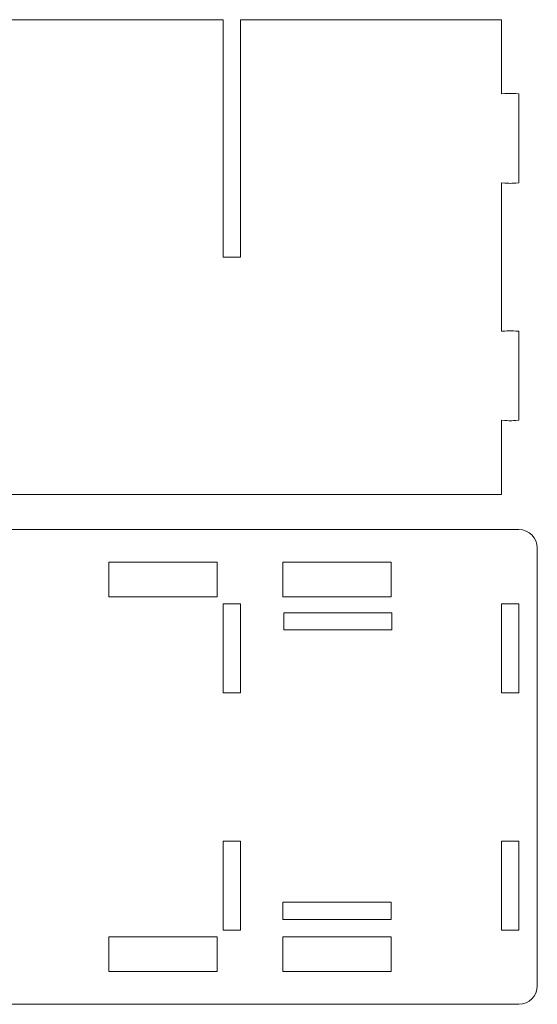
# Model space of a CAD drawing. Header units: millimetres. Extents: x -1094 to 1155, y -1556 to 1707.
# Tile 104 of 149: x 264 to 384, y 975 to 1203. Entities that reach past the tile are written whole.
import ezdxf

# ---------------------------------------------------------------- set-up
doc = ezdxf.new("R2010")
doc.units = ezdxf.units.MM
doc.header["$MEASUREMENT"] = 0
doc.layers.add('Layer 1', color=7, linetype='Continuous')

msp = doc.modelspace()

# ---------------------------------------------------------------- linework, layer by layer
at = {"layer": 'Layer 1', "color": 250, "lineweight": 9}
for points, knots in [([(314.9918, 1147.9422), (314.9918, 1147.9422), (310.9918, 1147.9422), (310.9918, 1147.9422), (310.9918, 1147.9422), (310.9918, 1147.9422), (310.9918, 1202.8022), (310.9918, 1202.8022), (310.9918, 1202.8022), (310.9918, 1202.8022), (250.6918, 1202.8022), (250.6918, 1202.8022), (250.6918, 1202.8022), (250.6918, 1202.8022), (250.6918, 1147.9422), (250.6918, 1147.9422), (250.6918, 1147.9422), (250.6918, 1147.9422), (246.6918, 1147.9422), (246.6918, 1147.9422), (246.6918, 1147.9422), (246.6918, 1147.9422), (246.6918, 1202.8022), (246.6918, 1202.8022), (246.6918, 1202.8022), (246.6918, 1202.8022), (186.4018, 1202.8022), (186.4018, 1202.8022), (186.4018, 1202.8022), (186.4018, 1202.8022), (186.4018, 1147.9422), (186.4018, 1147.9422), (186.4018, 1147.9422), (186.4018, 1147.9422), (182.4018, 1147.9422), (182.4018, 1147.9422), (182.4018, 1147.9422), (182.4018, 1147.9422), (182.4018, 1202.8022), (182.4018, 1202.8022), (182.4018, 1202.8022), (182.4018, 1202.8022), (122.1018, 1202.8022), (122.1018, 1202.8022), (122.1018, 1202.8022), (122.1018, 1202.8022), (122.1018, 1147.9422), (122.1018, 1147.9422), (122.1018, 1147.9422), (122.1018, 1147.9422), (118.1118, 1147.9422), (118.1118, 1147.9422), (118.1118, 1147.9422), (118.1118, 1147.9422), (118.1118, 1202.8022), (118.1118, 1202.8022), (118.1118, 1202.8022), (118.1118, 1202.8022), (57.8118, 1202.8022), (57.8118, 1202.8022), (57.8118, 1202.8022), (57.8118, 1202.8022), (57.8118, 1147.9422), (57.8118, 1147.9422), (57.8118, 1147.9422), (57.8118, 1147.9422), (53.8118, 1147.9422), (53.8118, 1147.9422), (53.8118, 1147.9422), (53.8118, 1147.9422), (53.8118, 1202.8022), (53.8118, 1202.8022), (53.8118, 1202.8022), (53.8118, 1202.8022), (-6.4882, 1202.8022), (-6.4882, 1202.8022), (-6.4882, 1202.8022), (-6.4882, 1202.8022), (-6.4882, 1185.6622), (-6.4882, 1185.6622), (-6.4882, 1185.6622), (-8.6982, 1185.8122), (-8.2782, 1185.8122), (-10.4882, 1185.6622), (-10.4882, 1185.6622), (-10.4882, 1185.6622), (-10.4882, 1165.0922), (-10.4882, 1165.0922), (-10.4882, 1165.0922), (-8.2782, 1164.9422), (-8.6982, 1164.9422), (-6.4882, 1165.0922), (-6.4882, 1165.0922), (-6.4882, 1165.0922), (-6.4882, 1130.8022), (-6.4882, 1130.8022), (-6.4882, 1130.8022), (-8.6982, 1130.9522), (-8.2782, 1130.9522), (-10.4882, 1130.8022), (-10.4882, 1130.8022), (-10.4882, 1130.8022), (-10.4882, 1110.2322), (-10.4882, 1110.2322), (-10.4882, 1110.2322), (-8.2782, 1110.0822), (-8.6982, 1110.0822), (-6.4882, 1110.2322), (-6.4882, 1110.2322), (-6.4882, 1110.2322), (-6.4882, 1093.0922), (-6.4882, 1093.0922), (-6.4882, 1093.0922), (-6.4882, 1093.0922), (375.2818, 1093.0922), (375.2818, 1093.0922), (375.2818, 1093.0922), (375.2818, 1093.0922), (375.2818, 1110.2322), (375.2818, 1110.2322), (375.2818, 1110.2322), (377.5018, 1110.0822), (377.0718, 1110.0822), (379.2818, 1110.2322), (379.2818, 1110.2322), (379.2818, 1110.2322), (379.2818, 1130.8022), (379.2818, 1130.8022), (379.2818, 1130.8022), (377.0718, 1130.9522), (377.5018, 1130.9522), (375.2818, 1130.8022), (375.2818, 1130.8022), (375.2818, 1130.8022), (375.2818, 1165.0922), (375.2818, 1165.0922), (375.2818, 1165.0922), (377.5018, 1164.9422), (377.0718, 1164.9422), (379.2818, 1165.0922), (379.2818, 1165.0922), (379.2818, 1165.0922), (379.2818, 1185.6622), (379.2818, 1185.6622), (379.2818, 1185.6622), (377.0718, 1185.8122), (377.5018, 1185.8122), (375.2818, 1185.6622), (375.2818, 1185.6622), (375.2818, 1185.6622), (375.2818, 1202.8022), (375.2818, 1202.8022), (375.2818, 1202.8022), (375.2818, 1202.8022), (314.9918, 1202.8022), (314.9918, 1202.8022), (314.9918, 1202.8022), (314.9918, 1202.8022), (314.9918, 1147.9422), (314.9918, 1147.9422)], [0, 0, 0, 0, 0.02439024, 0.02439024, 0.02439024, 0.02439024, 0.04878049, 0.04878049, 0.04878049, 0.04878049, 0.07317073, 0.07317073, 0.07317073, 0.07317073, 0.09756098, 0.09756098, 0.09756098, 0.09756098, 0.12195122, 0.12195122, 0.12195122, 0.12195122, 0.14634146, 0.14634146, 0.14634146, 0.14634146, 0.17073171, 0.17073171, 0.17073171, 0.17073171, 0.19512195, 0.19512195, 0.19512195, 0.19512195, 0.2195122, 0.2195122, 0.2195122, 0.2195122, 0.24390244, 0.24390244, 0.24390244, 0.24390244, 0.26829268, 0.26829268, 0.26829268, 0.26829268, 0.29268293, 0.29268293, 0.29268293, 0.29268293, 0.31707317, 0.31707317, 0.31707317, 0.31707317, 0.34146341, 0.34146341, 0.34146341, 0.34146341, 0.36585366, 0.36585366, 0.36585366, 0.36585366, 0.3902439, 0.3902439, 0.3902439, 0.3902439, 0.41463415, 0.41463415, 0.41463415, 0.41463415, 0.43902439, 0.43902439, 0.43902439, 0.43902439, 0.46341463, 0.46341463, 0.46341463, 0.46341463, 0.48780488, 0.48780488, 0.48780488, 0.48780488, 0.51219512, 0.51219512, 0.51219512, 0.51219512, 0.53658537, 0.53658537, 0.53658537, 0.53658537, 0.56097561, 0.56097561, 0.56097561, 0.56097561, 0.58536585, 0.58536585, 0.58536585, 0.58536585, 0.6097561, 0.6097561, 0.6097561, 0.6097561, 0.63414634, 0.63414634, 0.63414634, 0.63414634, 0.65853659, 0.65853659, 0.65853659, 0.65853659, 0.68292683, 0.68292683, 0.68292683, 0.68292683, 0.70731707, 0.70731707, 0.70731707, 0.70731707, 0.73170732, 0.73170732, 0.73170732, 0.73170732, 0.75609756, 0.75609756, 0.75609756, 0.75609756, 0.7804878, 0.7804878, 0.7804878, 0.7804878, 0.80487805, 0.80487805, 0.80487805, 0.80487805, 0.82926829, 0.82926829, 0.82926829, 0.82926829, 0.85365854, 0.85365854, 0.85365854, 0.85365854, 0.87804878, 0.87804878, 0.87804878, 0.87804878, 0.90243902, 0.90243902, 0.90243902, 0.90243902, 0.92682927, 0.92682927, 0.92682927, 0.92682927, 0.95121951, 0.95121951, 0.95121951, 0.95121951, 1, 1, 1, 1]), ([(379.2818, 1084.9622), (381.6218, 1084.9622), (383.5318, 1083.0522), (383.5318, 1080.7122), (383.5318, 1080.7122), (383.5318, 1080.7122), (383.5318, 979.4922), (383.5318, 979.4922), (383.5318, 979.4922), (383.5318, 977.1622), (381.6218, 975.2422), (379.2818, 975.2422), (379.2818, 975.2422), (379.2818, 975.2422), (-10.4882, 975.2422), (-10.4882, 975.2422), (-10.4882, 975.2422), (-12.8282, 975.2422), (-14.7382, 977.1622), (-14.7382, 979.4922), (-14.7382, 979.4922), (-14.7382, 979.4922), (-14.7382, 1080.7122), (-14.7382, 1080.7122), (-14.7382, 1080.7122), (-14.7382, 1083.0522), (-12.8282, 1084.9622), (-10.4882, 1084.9622), (-10.4882, 1084.9622), (-10.4882, 1084.9622), (379.2818, 1084.9622), (379.2818, 1084.9622)], [0, 0, 0, 0, 0.11111111, 0.11111111, 0.11111111, 0.11111111, 0.22222222, 0.22222222, 0.22222222, 0.22222222, 0.33333333, 0.33333333, 0.33333333, 0.33333333, 0.44444444, 0.44444444, 0.44444444, 0.44444444, 0.55555556, 0.55555556, 0.55555556, 0.55555556, 0.66666667, 0.66666667, 0.66666667, 0.66666667, 0.77777778, 0.77777778, 0.77777778, 0.77777778, 1, 1, 1, 1]), ([(309.5518, 1069.3922), (309.5518, 1069.3922), (284.5618, 1069.3922), (284.5618, 1069.3922), (284.5618, 1069.3922), (284.5618, 1069.3922), (284.5618, 1077.4022), (284.5618, 1077.4022), (284.5618, 1077.4022), (284.5618, 1077.4022), (309.5518, 1077.4022), (309.5518, 1077.4022), (309.5518, 1077.4022), (309.5518, 1077.4022), (309.5518, 1069.3922), (309.5518, 1069.3922)], [0, 0, 0, 0, 0.2, 0.2, 0.2, 0.2, 0.4, 0.4, 0.4, 0.4, 0.6, 0.6, 0.6, 0.6, 1, 1, 1, 1]), ([(349.7418, 1069.3922), (349.7418, 1069.3922), (324.7418, 1069.3922), (324.7418, 1069.3922), (324.7418, 1069.3922), (324.7418, 1069.3922), (324.7418, 1077.4022), (324.7418, 1077.4022), (324.7418, 1077.4022), (324.7418, 1077.4022), (349.7418, 1077.4022), (349.7418, 1077.4022), (349.7418, 1077.4022), (349.7418, 1077.4022), (349.7418, 1069.3922), (349.7418, 1069.3922)], [0, 0, 0, 0, 0.2, 0.2, 0.2, 0.2, 0.4, 0.4, 0.4, 0.4, 0.6, 0.6, 0.6, 0.6, 1, 1, 1, 1]), ([(314.9918, 1047.2422), (314.9918, 1047.2422), (310.9918, 1047.2422), (310.9918, 1047.2422), (310.9918, 1047.2422), (310.9918, 1047.2422), (310.9918, 1067.8222), (310.9918, 1067.8222), (310.9918, 1067.8222), (310.9918, 1067.8222), (314.9918, 1067.8222), (314.9918, 1067.8222), (314.9918, 1067.8222), (314.9918, 1067.8222), (314.9918, 1047.2422), (314.9918, 1047.2422)], [0, 0, 0, 0, 0.2, 0.2, 0.2, 0.2, 0.4, 0.4, 0.4, 0.4, 0.6, 0.6, 0.6, 0.6, 1, 1, 1, 1]), ([(379.2818, 1047.2422), (379.2818, 1047.2422), (375.2818, 1047.2422), (375.2818, 1047.2422), (375.2818, 1047.2422), (375.2818, 1047.2422), (375.2818, 1067.8222), (375.2818, 1067.8222), (375.2818, 1067.8222), (375.2818, 1067.8222), (379.2818, 1067.8222), (379.2818, 1067.8222), (379.2818, 1067.8222), (379.2818, 1067.8222), (379.2818, 1047.2422), (379.2818, 1047.2422)], [0, 0, 0, 0, 0.2, 0.2, 0.2, 0.2, 0.4, 0.4, 0.4, 0.4, 0.6, 0.6, 0.6, 0.6, 1, 1, 1, 1]), ([(349.9518, 1061.7522), (349.9518, 1061.7522), (349.9518, 1065.7522), (349.9518, 1065.7522), (349.9518, 1065.7522), (349.9518, 1065.7522), (324.9518, 1065.7522), (324.9518, 1065.7522), (324.9518, 1065.7522), (324.9518, 1065.7522), (324.9518, 1061.7522), (324.9518, 1061.7522), (324.9518, 1061.7522), (324.9518, 1061.7522), (349.9518, 1061.7522), (349.9518, 1061.7522)], [0, 0, 0, 0, 0.2, 0.2, 0.2, 0.2, 0.4, 0.4, 0.4, 0.4, 0.6, 0.6, 0.6, 0.6, 1, 1, 1, 1]), ([(314.9918, 992.3922), (314.9918, 992.3922), (310.9918, 992.3922), (310.9918, 992.3922), (310.9918, 992.3922), (310.9918, 992.3922), (310.9918, 1012.9622), (310.9918, 1012.9622), (310.9918, 1012.9622), (310.9918, 1012.9622), (314.9918, 1012.9622), (314.9918, 1012.9622), (314.9918, 1012.9622), (314.9918, 1012.9622), (314.9918, 992.3922), (314.9918, 992.3922)], [0, 0, 0, 0, 0.2, 0.2, 0.2, 0.2, 0.4, 0.4, 0.4, 0.4, 0.6, 0.6, 0.6, 0.6, 1, 1, 1, 1]), ([(379.2818, 992.3922), (379.2818, 992.3922), (375.2818, 992.3922), (375.2818, 992.3922), (375.2818, 992.3922), (375.2818, 992.3922), (375.2818, 1012.9622), (375.2818, 1012.9622), (375.2818, 1012.9622), (375.2818, 1012.9622), (379.2818, 1012.9622), (379.2818, 1012.9622), (379.2818, 1012.9622), (379.2818, 1012.9622), (379.2818, 992.3922), (379.2818, 992.3922)], [0, 0, 0, 0, 0.2, 0.2, 0.2, 0.2, 0.4, 0.4, 0.4, 0.4, 0.6, 0.6, 0.6, 0.6, 1, 1, 1, 1]), ([(349.7418, 998.8322), (349.7418, 998.8322), (349.7418, 994.8322), (349.7418, 994.8322), (349.7418, 994.8322), (349.7418, 994.8322), (324.7418, 994.8322), (324.7418, 994.8322), (324.7418, 994.8322), (324.7418, 994.8322), (324.7418, 998.8322), (324.7418, 998.8322), (324.7418, 998.8322), (324.7418, 998.8322), (349.7418, 998.8322), (349.7418, 998.8322)], [0, 0, 0, 0, 0.2, 0.2, 0.2, 0.2, 0.4, 0.4, 0.4, 0.4, 0.6, 0.6, 0.6, 0.6, 1, 1, 1, 1]), ([(309.5518, 990.8122), (309.5518, 990.8122), (284.5618, 990.8122), (284.5618, 990.8122), (284.5618, 990.8122), (284.5618, 990.8122), (284.5618, 982.8022), (284.5618, 982.8022), (284.5618, 982.8022), (284.5618, 982.8022), (309.5518, 982.8022), (309.5518, 982.8022), (309.5518, 982.8022), (309.5518, 982.8022), (309.5518, 990.8122), (309.5518, 990.8122)], [0, 0, 0, 0, 0.2, 0.2, 0.2, 0.2, 0.4, 0.4, 0.4, 0.4, 0.6, 0.6, 0.6, 0.6, 1, 1, 1, 1]), ([(349.7418, 990.8122), (349.7418, 990.8122), (324.7418, 990.8122), (324.7418, 990.8122), (324.7418, 990.8122), (324.7418, 990.8122), (324.7418, 982.8022), (324.7418, 982.8022), (324.7418, 982.8022), (324.7418, 982.8022), (349.7418, 982.8022), (349.7418, 982.8022), (349.7418, 982.8022), (349.7418, 982.8022), (349.7418, 990.8122), (349.7418, 990.8122)], [0, 0, 0, 0, 0.2, 0.2, 0.2, 0.2, 0.4, 0.4, 0.4, 0.4, 0.6, 0.6, 0.6, 0.6, 1, 1, 1, 1])]:
    msp.add_open_spline(points, degree=3, knots=knots, dxfattribs=at)

doc.saveas('drawing.dxf')
